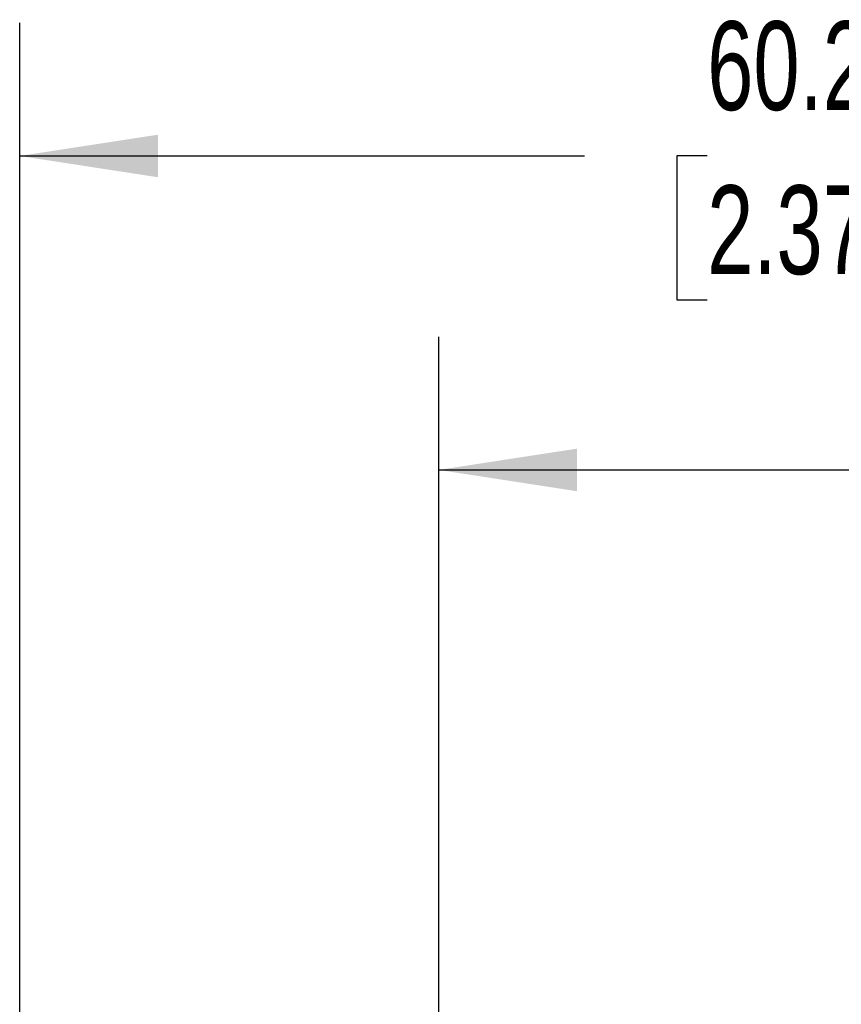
# Model space of a CAD drawing. Header units: millimetres. Extents: x 0 to 314, y 0 to 243.
# Tile 7 of 13: x 176 to 198, y 140 to 166. Entities that reach past the tile are written whole.
import ezdxf

# ---------------------------------------------------------------- set-up
doc = ezdxf.new("R2010")
doc.units = ezdxf.units.MM
doc.header["$LTSCALE"] = 1.125
doc.layers.add('DIMENSIONS', color=140, linetype='Continuous', lineweight=25)
doc.styles.add('SLDTEXTSTYLE0', font='TXT', dxfattribs={"width": 0.7})
doc.dimstyles.new('SLDDIMSTYLE0', dxfattribs={"dimtxt": 2.427759, "dimasz": 3.71475, "dimexe": 0, "dimexo": 0.0625, "dimgap": 0.60694, "dimtad": 0, "dimtih": 1, "dimtoh": 1, "dimdec": 1, "dimrnd": 1e-09, "dimzin": 12, "dimdsep": 46, "dimtxsty": 'SLDTEXTSTYLE0', "dimsah": 1, "dimcen": 0.09, "dimadec": 0, "dimazin": 3, "dimtfac": 1, "dimtdec": 1, "dimtofl": 0, "dimtmove": 0, "dimatfit": 3, "dimfxl": 0, "dimfrac": 2, "dimtolj": 1, "dimtzin": 12, "dimarcsym": 0})
doc.dimstyles.new('SLDDIMSTYLE1', dxfattribs={"dimtxt": 2.427759, "dimasz": 3.71475, "dimexe": 0, "dimexo": 0.0625, "dimgap": 0.60694, "dimtad": 0, "dimtih": 1, "dimtoh": 1, "dimdec": 1, "dimrnd": 1e-09, "dimzin": 4, "dimdsep": 46, "dimtxsty": 'SLDTEXTSTYLE0', "dimsah": 1, "dimcen": 0.09, "dimadec": 0, "dimazin": 1, "dimtfac": 1, "dimtdec": 1, "dimtofl": 0, "dimtmove": 0, "dimatfit": 3, "dimfxl": 0, "dimfrac": 2, "dimtolj": 1, "dimtzin": 12, "dimarcsym": 0})

# ---------------------------------------------------------------- blocks, each defined once
blk = doc.blocks.new('_D_9')
at = {"layer": 'DIMENSIONS'}
for p, q in [((186.967, 117.076), (186.967, 157.951)), ((235.927, 127.656), (235.927, 157.951)), ((186.967, 154.379), (199.316, 154.379)), ((202.605, 154.379), (201.79, 154.379)), ((201.79, 154.379), (201.79, 150.52)), ((209.82, 154.379), (210.635, 154.379)), ((210.635, 154.379), (210.635, 150.52)), ((235.927, 154.379), (213.109, 154.379)), ((201.79, 150.52), (202.605, 150.52)), ((210.635, 150.52), (209.82, 150.52))]:
    blk.add_line(p, q, dxfattribs=at)
for points in [[(186.967, 154.379), (190.681, 153.807), (190.681, 154.95)], [(235.927, 154.379), (232.213, 154.95), (232.213, 153.807)]]:
    blk.add_solid(points, dxfattribs=at)
at = {"layer": 'DIMENSIONS', "char_height": 2.3813, "attachment_point": 1, "style": 'SLDTEXTSTYLE0'}
for s, insert in [('49.0', (202.605, 157.992)), ('1.93', (202.605, 153.59))]:
    blk.add_mtext(s, dxfattribs=dict(at, insert=insert))
blk = doc.blocks.new('_D_10')
at = {"layer": 'DIMENSIONS'}
for p, q in [((175.727, 114.318), (175.727, 166.372)), ((235.927, 127.656), (235.927, 166.372)), ((175.727, 162.8), (190.881, 162.8)), ((194.17, 162.8), (193.355, 162.8)), ((193.355, 162.8), (193.355, 158.941)), ((201.385, 162.8), (202.2, 162.8)), ((202.2, 162.8), (202.2, 158.941)), ((235.927, 162.8), (204.674, 162.8)), ((193.355, 158.941), (194.17, 158.941)), ((202.2, 158.941), (201.385, 158.941))]:
    blk.add_line(p, q, dxfattribs=at)
for points in [[(175.727, 162.8), (179.442, 162.228), (179.442, 163.371)], [(235.927, 162.8), (232.213, 163.371), (232.213, 162.228)]]:
    blk.add_solid(points, dxfattribs=at)
at = {"layer": 'DIMENSIONS', "char_height": 2.3813, "attachment_point": 1, "style": 'SLDTEXTSTYLE0'}
for s, insert in [('60.2', (194.17, 166.413)), ('2.37', (194.17, 162.011))]:
    blk.add_mtext(s, dxfattribs=dict(at, insert=insert))

msp = doc.modelspace()

# ---------------------------------------------------------------- dimensions: what is measured, and where the dimension line sits
at = {"layer": 'DIMENSIONS'}
for base, p2, dimstyle, picture, middle in [((175.727, 162.8), (175.727, 112.889), 'SLDDIMSTYLE0', '_D_10', (197.777, 162.8)), ((186.967, 154.379), (186.967, 115.647), 'SLDDIMSTYLE1', '_D_9', (206.213, 154.379))]:
    dim = msp.add_linear_dim(base=base, p1=(235.927, 126.227), p2=p2, angle=360, dimstyle=dimstyle, dxfattribs=at)
    dim.commit()
    dim.dimension.update_dxf_attribs({"geometry": picture, "text_midpoint": middle, "dimtype": 160})

doc.saveas('drawing.dxf')
